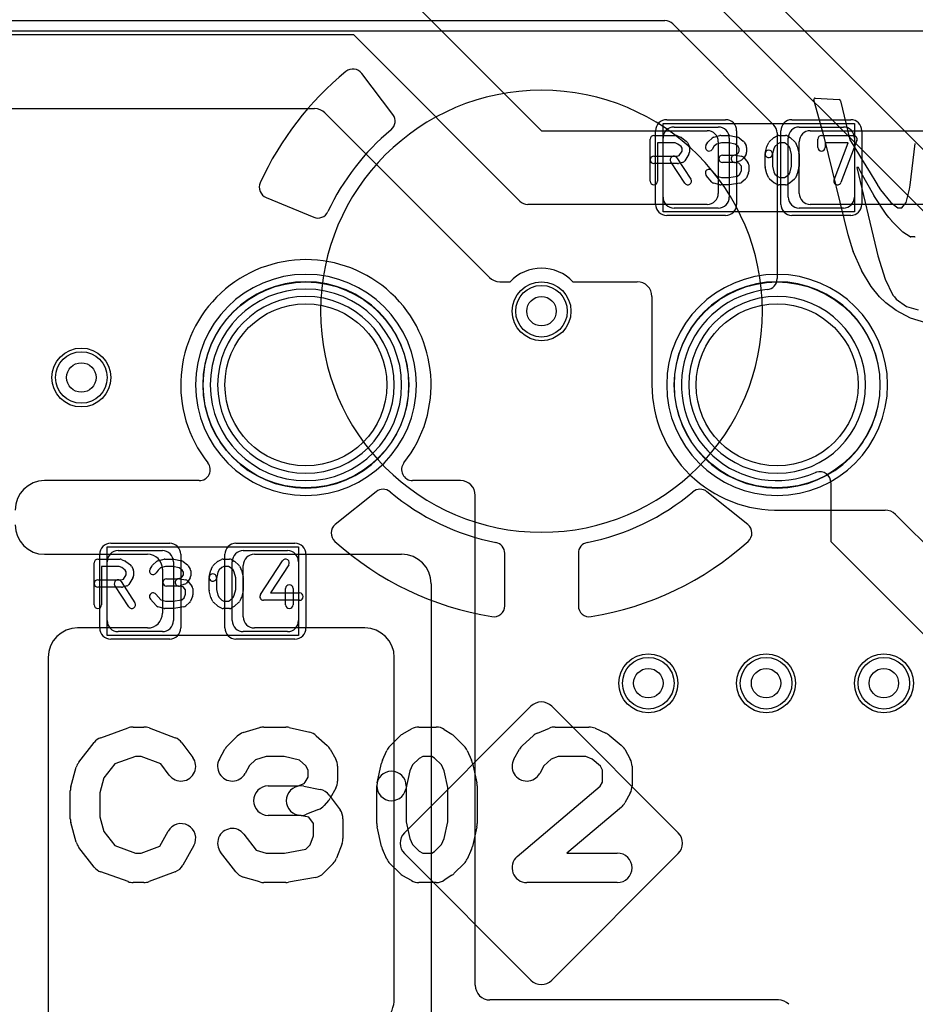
# Model space of a CAD drawing. Extents: x -3.2 to 23.2, y -0.5 to 25.
# Tile 15 of 22: x 6.5 to 12.5, y 12.9 to 19.6. Entities that reach past the tile are written whole.
import ezdxf

# ---------------------------------------------------------------- set-up
doc = ezdxf.new("R2010")
doc.units = 0
for name, color, linetype in [('Hole', 1, 'CONTINUOUS'), ('L1', 3, 'CONTINUOUS'), ('L4', 3, 'CONTINUOUS'), ('MetalMask-A', 176, 'CONTINUOUS'), ('MetalMask-B', 176, 'CONTINUOUS'), ('PartsArea-A', 111, 'CONTINUOUS'), ('PartsArea-B', 111, 'CONTINUOUS'), ('PartsSilk-A', 221, 'CONTINUOUS'), ('PartsSilk-B', 221, 'CONTINUOUS'), ('Resist-A', 2, 'CONTINUOUS'), ('Resist-B', 2, 'CONTINUOUS'), ('Silk-A', 140, 'CONTINUOUS'), ('Silk-B', 140, 'CONTINUOUS')]:
    doc.layers.add(name, color=color, linetype=linetype)

msp = doc.modelspace()

# ---------------------------------------------------------------- linework, layer by layer
at = {"layer": 'Hole'}
for centre, radius in [((8.4, 17.1), 0.55), ((10, 17.6), 0.1), ((11.6, 17.1), 0.55), ((6.875, 17.15), 0.1), ((10.725, 15.075), 0.1), ((11.525, 15.075), 0.1), ((12.325, 15.075), 0.1)]:
    msp.add_circle(centre, radius, dxfattribs=at)
at = {"layer": 'L1'}
for p, q in [((8.87196, 19.95304), (10, 18.825)), ((8.725, 19.475), (5, 19.475)), ((9.85304, 18.34696), (8.725, 19.475)), ((5.24142, 18.975), (8.45858, 18.975)), ((8.52929, 18.94571), (9.64571, 17.82929)), ((10.9, 18.85), (11.2, 18.85)), ((11.75, 18.85), (12.05, 18.85)), ((10, 18.825), (11.12503, 18.825)), ((11.82497, 18.825), (13.025, 18.825)), ((10.825, 18.375), (10.825, 18.775)), ((11.2, 18.75003), (11.2, 18.39997)), ((11.275, 18.775), (11.275, 18.375)), ((11.675, 18.375), (11.675, 18.775)), ((11.75, 18.39997), (11.75, 18.75003)), ((12.125, 18.775), (12.125, 18.375)), ((11.12503, 18.325), (9.90605, 18.325)), ((12.7, 18.325), (11.82497, 18.325)), ((11.2, 18.3), (10.9, 18.3)), ((12.05, 18.3), (11.75, 18.3)), ((9.71642, 17.8), (9.78641, 17.8)), ((10.21359, 17.8), (10.64996, 17.8)), ((10.74996, 17.7), (10.74996, 17.1)), ((7.67543, 16.45), (6.625, 16.45)), ((9.45, 16.45), (9.12457, 16.45)), ((9.55, 13.025), (9.55, 16.35)), ((11.62616, 16.25033), (12.33325, 16.25033)), ((12.40396, 16.22104), (12.97071, 15.65429)), ((7.125, 15.975), (7.425, 15.975)), ((7.975, 15.975), (8.275, 15.975)), ((6.625, 15.95), (7.325, 15.95)), ((8.04997, 15.95), (9.05, 15.95)), ((7.05, 15.5), (7.05, 15.9)), ((7.425, 15.85), (7.425, 15.55)), ((7.5, 15.9), (7.5, 15.5)), ((7.9, 15.5), (7.9, 15.9)), ((7.975, 15.52497), (7.975, 15.87503)), ((8.35, 15.9), (8.35, 15.5)), ((9.25, 15.75), (9.25, 12.75784)), ((7.325, 15.45), (6.85, 15.45)), ((8.8, 15.45), (8.04997, 15.45)), ((7.425, 15.425), (7.125, 15.425)), ((8.275, 15.425), (7.975, 15.425)), ((6.65, 15.25), (6.65, 12.525)), ((9, 12.93284), (9, 15.25)), ((11.60858, 12.925), (9.65, 12.925))]:
    msp.add_line(p, q, dxfattribs=at)
for centre in [(10, 17.6), (6.875, 17.15), (10.725, 15.075), (11.525, 15.075), (12.325, 15.075)]:
    msp.add_circle(centre, 0.2, dxfattribs=at)
for centre, radius, start, end in [((8.45858, 18.875), 0.1, 45, 90), ((10.9, 18.775), 0.075, 90, 180), ((11.2, 18.775), 0.075, 0, 90), ((11.75, 18.775), 0.075, 90, 180), ((12.05, 18.775), 0.075, 0, 90), ((11.12503, 18.75003), 0.07497, 0, 90), ((11.82497, 18.75003), 0.07497, 90, 180), ((11.12503, 18.39997), 0.07497, -90, 0), ((11.82497, 18.39997), 0.07497, 180, -90), ((9.90605, 18.39997), 0.07497, -135, -90), ((10.9, 18.375), 0.075, 180, -90), ((11.2, 18.375), 0.075, -90, 0), ((11.75, 18.375), 0.075, 180, -90), ((12.05, 18.375), 0.075, -90, 0), ((8.4, 17.09998), 0.85004, -38.435064, -141.564936), ((10, 17.6), 0.29261, 43.118016, 136.881984), ((9.71642, 17.9), 0.1, -135, -90), ((10.64996, 17.7), 0.1, 0, 90), ((11.6, 17.1), 0.85004, 180, -88.379401), ((7.67543, 16.52497), 0.07497, -90, 38.435401), ((9.12457, 16.52497), 0.07497, 141.564599, -90), ((6.625, 16.25), 0.2, 90, 180), ((9.45, 16.35), 0.1, 0, 90), ((11.62616, 16.17536), 0.07497, 90, 91.620425), ((12.33325, 16.15033), 0.1, 45, 90), ((6.625, 16.15), 0.2, 180, -90), ((7.125, 15.9), 0.075, 90, 180), ((7.425, 15.9), 0.075, 0, 90), ((7.975, 15.9), 0.075, 90, 180), ((8.275, 15.9), 0.075, 0, 90), ((7.325, 15.85), 0.1, 0, 90), ((8.04997, 15.87503), 0.07497, 90, 180), ((9.05, 15.75), 0.2, 0, 90), ((7.325, 15.55), 0.1, -90, 0), ((8.04997, 15.52497), 0.07497, 180, -90), ((6.85, 15.25), 0.2, 90, 180), ((7.125, 15.5), 0.075, 180, -90), ((7.425, 15.5), 0.075, -90, 0), ((7.975, 15.5), 0.075, 180, -90), ((8.275, 15.5), 0.075, -90, 0), ((8.8, 15.25), 0.2, 0, 90), ((9.65, 13.025), 0.1, 180, -90), ((8.8, 12.93284), 0.2, -45, 0), ((11.60858, 12.825), 0.1, 45, 90)]:
    msp.add_arc(centre, radius, start, end, dxfattribs=at)
at = {"layer": 'L4'}
for p, q in [((11.13624, 20.15304), (12.87804, 18.41124)), ((12.6, 18.27146), (10.99645, 19.875)), ((3.75533, 19.57285), (10.83766, 19.57285)), ((10.89069, 19.55088), (11.57803, 18.86354)), ((8.99068, 18.93464), (8.77939, 19.21403)), ((11.6, 18.81051), (11.6, 17.82111)), ((8.12939, 18.3719), (8.4532, 18.23829)), ((8.87647, 16.37519), (8.59942, 16.15229)), ((11.40058, 16.15228), (11.12354, 16.37518)), ((11.9652, 16.43561), (11.9652, 16.03634)), ((11.9652, 16.03634), (12.85, 15.15154)), ((9.75, 15.60125), (9.75, 15.95683)), ((10.25, 15.95683), (10.25, 15.60125)), ((9.92763, 14.9185), (9.06904, 14.05991)), ((10.92762, 14.05991), (10.06903, 14.9185)), ((9.06904, 13.91849), (9.92762, 13.05991)), ((10.06904, 13.05991), (10.92762, 13.91849))]:
    msp.add_line(p, q, dxfattribs=at)
for centre in [(10, 17.6), (6.875, 17.15), (10.725, 15.075), (11.525, 15.075), (12.325, 15.075)]:
    msp.add_circle(centre, 0.2, dxfattribs=at)
for centre, radius, start, end in [((10.83766, 19.49785), 0.075, 45, 90), ((10, 17.59997), 2.10001, 129.220433, 155.453261), ((8.71957, 19.16877), 0.07501, 37.111264, 129.210942), ((8.93086, 18.88941), 0.075, -50.339187, 37.092986), ((11.525, 18.81051), 0.075, 0, 45), ((10, 17.6), 1.6, 129.664675, 155.009867), ((8.158, 18.44123), 0.075, 155.451092, -112.424181), ((8.48181, 18.30762), 0.075, -112.424181, -24.986433), ((8.4, 17.1), 0.7, 90, -90), ((8.4, 17.1), 0.7, -90, 90), ((11.6, 17.1), 0.7, 90, -90), ((11.525, 17.82111), 0.075, -84.061368, 0), ((11.6, 17.1), 0.7, -90, 90), ((8.4, 17.1), 0.65, 90, -90), ((8.4, 17.1), 0.65, -90, 90), ((11.6, 17.1), 0.65, 95.937676, -66.404641), ((8.4, 17.1), 0.6, 90, -90), ((8.4, 17.1), 0.6, -90, 90), ((11.6, 17.1), 0.6, 90, -90), ((11.6, 17.1), 0.6, -90, 90), ((11.8902, 16.43561), 0.075, 0, 108.437365), ((11.89019, 16.43564), 0.07497, 108.437366, 113.596994), ((8.92348, 16.31675), 0.075, 50.008582, 128.813713), ((10, 17.59999), 1.6, -129.993648, -101.188155), ((10, 17.59999), 1.6, -78.811845, -50.006352), ((11.07652, 16.31675), 0.075, 51.175546, 129.991418), ((8.64643, 16.09385), 0.075, 128.813713, -131.946326), ((11.35356, 16.09385), 0.075, -48.053674, 51.175546), ((10, 17.6), 2.1, -131.945902, -99.235629), ((9.675, 15.95683), 0.075, 0, 78.81293), ((10.325, 15.95683), 0.075, 101.18707, 180), ((9.99998, 17.59999), 2.1, -80.763788, -48.053712), ((9.675, 15.60125), 0.075, -99.237521, 0), ((10.325, 15.60125), 0.075, 180, -80.762479), ((9.99833, 14.8478), 0.09998, 45, 135), ((9.13975, 13.9892), 0.1, 135, -135), ((10.85691, 13.9892), 0.1, -45, 45), ((9.99833, 13.13062), 0.1, -135, -45)]:
    msp.add_arc(centre, radius, start, end, dxfattribs=at)
at = {"layer": 'MetalMask-A'}
for p, q in [((10.9, 18.85), (11.2, 18.85)), ((11.75, 18.85), (12.05, 18.85)), ((10.825, 18.375), (10.825, 18.775)), ((11.275, 18.775), (11.275, 18.375)), ((11.675, 18.375), (11.675, 18.775)), ((12.125, 18.775), (12.125, 18.375)), ((11.2, 18.3), (10.9, 18.3)), ((12.05, 18.3), (11.75, 18.3)), ((7.125, 15.975), (7.425, 15.975)), ((7.975, 15.975), (8.275, 15.975)), ((7.05, 15.5), (7.05, 15.9)), ((7.5, 15.9), (7.5, 15.5)), ((7.9, 15.5), (7.9, 15.9)), ((8.35, 15.9), (8.35, 15.5)), ((7.425, 15.425), (7.125, 15.425)), ((8.275, 15.425), (7.975, 15.425))]:
    msp.add_line(p, q, dxfattribs=at)
for centre, start, end in [((10.9, 18.775), 90, 180), ((11.2, 18.775), 0, 90), ((11.75, 18.775), 90, 180), ((12.05, 18.775), 0, 90), ((10.9, 18.375), 180, -90), ((11.2, 18.375), -90, 0), ((11.75, 18.375), 180, -90), ((12.05, 18.375), -90, 0), ((7.125, 15.9), 90, 180), ((7.425, 15.9), 0, 90), ((7.975, 15.9), 90, 180), ((8.275, 15.9), 0, 90), ((7.125, 15.5), 180, -90), ((7.425, 15.5), -90, 0), ((7.975, 15.5), 180, -90), ((8.275, 15.5), -90, 0)]:
    msp.add_arc(centre, 0.075, start, end, dxfattribs=at)
at = {"layer": 'MetalMask-B'}
for centre, radius, start, end in [((8.4, 17.1), 0.7, 90, -90), ((8.4, 17.1), 0.7, -90, 90), ((11.6, 17.1), 0.7, 90, -90), ((11.6, 17.1), 0.7, -90, 90), ((8.4, 17.1), 0.6, 90, -90), ((8.4, 17.1), 0.6, -90, 90), ((11.6, 17.1), 0.6, 90, -90), ((11.6, 17.1), 0.6, -90, 90)]:
    msp.add_arc(centre, radius, start, end, dxfattribs=at)
at = {"layer": 'PartsArea-A'}
for p, q in [((20, 19.5), (0, 19.5)), ((10.825, 18.875), (12.125, 18.875)), ((10.825, 18.275), (10.825, 18.875)), ((12.125, 18.875), (12.125, 18.275)), ((12.125, 18.275), (10.825, 18.275)), ((7.05, 16), (8.35, 16)), ((7.05, 15.4), (7.05, 16)), ((8.35, 16), (8.35, 15.4)), ((8.35, 15.4), (7.05, 15.4))]:
    msp.add_line(p, q, dxfattribs=at)
at = {"layer": 'PartsArea-B'}
msp.add_line((20, 19.5), (0, 19.5), dxfattribs=at)
at = {"layer": 'PartsSilk-A'}
for p, q in [((10.7625, 18.79259), (10.9125, 18.79259)), ((10.92265, 18.79044), (10.94765, 18.77933)), ((11.16995, 18.78064), (11.21162, 18.79175)), ((11.21806, 18.79259), (11.27361, 18.79259)), ((11.27876, 18.79205), (11.33154, 18.78094)), ((11.5791, 18.77884), (11.60132, 18.78995)), ((11.6125, 18.79259), (11.65694, 18.79259)), ((11.66934, 18.7893), (11.68879, 18.77819)), ((11.90139, 18.79259), (12.11806, 18.79259)), ((10.7375, 18.48241), (10.7375, 18.76759)), ((10.9072, 18.74259), (10.7875, 18.74259)), ((10.7875, 18.74259), (10.7875, 18.48241)), ((10.92493, 18.73471), (10.9072, 18.74259)), ((10.94843, 18.71763), (10.92493, 18.73471)), ((10.95417, 18.70614), (10.94843, 18.71763)), ((10.9522, 18.7767), (10.98276, 18.75448)), ((10.99042, 18.74544), (11.00153, 18.72322)), ((11.1163, 18.72529), (11.13019, 18.74751)), ((11.13478, 18.75295), (11.15978, 18.77517)), ((11.17068, 18.71796), (11.1587, 18.69879)), ((11.18856, 18.73385), (11.17068, 18.71796)), ((11.22134, 18.74259), (11.18856, 18.73385)), ((11.27101, 18.74259), (11.22134, 18.74259)), ((11.31542, 18.73324), (11.27101, 18.74259)), ((11.33523, 18.7174), (11.31542, 18.73324)), ((11.34306, 18.70487), (11.33523, 18.7174)), ((11.34201, 18.776), (11.36979, 18.75378)), ((11.37537, 18.74751), (11.38926, 18.72529)), ((11.51881, 18.67365), (11.52992, 18.7181)), ((11.53181, 18.72322), (11.54292, 18.74544)), ((11.54867, 18.75295), (11.57367, 18.77517)), ((11.58549, 18.71877), (11.57776, 18.70331)), ((11.60442, 18.7356), (11.58549, 18.71877)), ((11.6184, 18.74259), (11.60442, 18.7356)), ((11.6503, 18.74259), (11.6184, 18.74259)), ((11.66173, 18.73606), (11.6503, 18.74259)), ((11.68118, 18.71877), (11.66173, 18.73606)), ((11.68891, 18.70331), (11.68118, 18.71877)), ((11.693, 18.77517), (11.718, 18.75295)), ((11.72375, 18.74544), (11.73486, 18.72322)), ((11.73675, 18.7181), (11.74786, 18.67365)), ((11.87639, 18.71204), (11.87639, 18.76759)), ((12.08182, 18.74259), (11.92639, 18.74259)), ((11.92639, 18.74259), (11.92639, 18.71204)), ((11.98635, 18.49129), (12.08182, 18.74259)), ((12.14143, 18.75871), (12.03309, 18.47353)), ((10.7625, 18.65185), (10.92033, 18.65185)), ((10.92033, 18.65185), (10.93542, 18.65587)), ((10.93542, 18.65587), (10.95417, 18.68587)), ((10.95417, 18.68587), (10.95417, 18.70614)), ((11.00037, 18.66545), (10.97259, 18.62101)), ((11.00417, 18.71204), (11.00417, 18.6787)), ((11.22917, 18.65926), (11.3081, 18.65926)), ((11.3081, 18.65926), (11.3293, 18.66697)), ((11.31688, 18.65887), (11.35855, 18.65146)), ((11.3293, 18.66697), (11.33448, 18.67215)), ((11.33448, 18.67215), (11.34306, 18.68587)), ((11.34306, 18.68587), (11.34306, 18.70487)), ((11.38926, 18.66545), (11.37537, 18.64323)), ((11.39306, 18.71204), (11.39306, 18.6787)), ((11.51806, 18.58241), (11.51806, 18.66759)), ((11.57776, 18.70331), (11.56731, 18.66153)), ((11.56806, 18.66759), (11.56806, 18.58549)), ((11.69861, 18.66451), (11.68891, 18.70331)), ((11.69861, 18.58549), (11.69861, 18.66451)), ((11.74861, 18.66759), (11.74861, 18.58241)), ((10.92361, 18.60185), (10.7625, 18.60185)), ((10.97214, 18.46873), (10.87769, 18.61317)), ((10.91953, 18.64053), (11.01398, 18.49609)), ((10.95783, 18.6101), (10.93005, 18.60269)), ((11.3125, 18.60926), (11.22917, 18.60926)), ((11.34081, 18.60383), (11.30812, 18.60965)), ((11.3516, 18.62187), (11.32104, 18.61076)), ((11.35694, 18.58447), (11.34081, 18.60383)), ((11.35694, 18.55407), (11.35694, 18.58447)), ((11.37185, 18.6388), (11.36074, 18.62769)), ((11.37338, 18.64285), (11.40115, 18.60952)), ((11.40694, 18.59352), (11.40694, 18.54907)), ((11.56806, 18.58549), (11.57776, 18.54669)), ((11.68891, 18.54669), (11.69861, 18.58549)), ((11.15758, 18.47706), (11.11869, 18.5215)), ((11.15631, 18.55442), (11.19019, 18.51571)), ((11.19019, 18.51571), (11.22134, 18.50741)), ((11.27162, 18.50741), (11.33191, 18.51705)), ((11.33191, 18.51705), (11.34718, 18.53063)), ((11.34718, 18.53063), (11.35694, 18.55407)), ((11.40502, 18.53946), (11.39114, 18.50613)), ((11.52992, 18.5319), (11.51881, 18.57635)), ((11.54292, 18.50456), (11.53181, 18.52678)), ((11.57776, 18.54669), (11.58549, 18.53123)), ((11.58549, 18.53123), (11.60442, 18.5144)), ((11.60442, 18.5144), (11.6184, 18.50741)), ((11.6503, 18.50741), (11.66173, 18.51394)), ((11.66173, 18.51394), (11.68118, 18.53123)), ((11.68118, 18.53123), (11.68891, 18.54669)), ((11.73486, 18.52678), (11.72375, 18.50456)), ((11.74786, 18.57635), (11.73675, 18.5319)), ((11.21162, 18.45825), (11.16995, 18.46936)), ((11.27361, 18.45741), (11.21806, 18.45741)), ((11.22134, 18.50741), (11.27162, 18.50741)), ((11.34701, 18.46883), (11.27756, 18.45772)), ((11.38467, 18.49705), (11.35967, 18.47483)), ((11.57367, 18.47483), (11.54867, 18.49705)), ((11.60132, 18.46005), (11.5791, 18.47116)), ((11.65694, 18.45741), (11.6125, 18.45741)), ((11.6184, 18.50741), (11.6503, 18.50741)), ((11.68879, 18.47181), (11.66934, 18.4607)), ((11.718, 18.49705), (11.693, 18.47483)), ((6.9875, 15.91759), (7.1375, 15.91759)), ((7.14765, 15.91544), (7.17265, 15.90433)), ((7.39495, 15.90564), (7.43662, 15.91675)), ((7.44306, 15.91759), (7.49861, 15.91759)), ((7.50376, 15.91705), (7.55654, 15.90594)), ((7.8041, 15.90384), (7.82632, 15.91495)), ((7.8375, 15.91759), (7.88194, 15.91759)), ((7.89434, 15.9143), (7.91379, 15.90319)), ((8.09157, 15.67663), (8.24157, 15.90626)), ((6.9625, 15.60741), (6.9625, 15.89259)), ((7.1322, 15.86759), (7.0125, 15.86759)), ((7.0125, 15.86759), (7.0125, 15.60741)), ((7.14993, 15.85971), (7.1322, 15.86759)), ((7.17343, 15.84263), (7.14993, 15.85971)), ((7.17917, 15.83114), (7.17343, 15.84263)), ((7.1772, 15.9017), (7.20776, 15.87948)), ((7.21542, 15.87044), (7.22653, 15.84822)), ((7.3413, 15.85029), (7.35519, 15.87251)), ((7.35978, 15.87795), (7.38478, 15.90017)), ((7.39568, 15.84296), (7.3837, 15.82379)), ((7.41356, 15.85885), (7.39568, 15.84296)), ((7.44634, 15.86759), (7.41356, 15.85885)), ((7.49601, 15.86759), (7.44634, 15.86759)), ((7.54042, 15.85824), (7.49601, 15.86759)), ((7.56023, 15.8424), (7.54042, 15.85824)), ((7.56806, 15.82987), (7.56023, 15.8424)), ((7.56701, 15.901), (7.59479, 15.87878)), ((7.60037, 15.87251), (7.61426, 15.85029)), ((7.74381, 15.79865), (7.75492, 15.8431)), ((7.75681, 15.84822), (7.76792, 15.87044)), ((7.77367, 15.87795), (7.79867, 15.90017)), ((7.81049, 15.84377), (7.80276, 15.82831)), ((7.82942, 15.8606), (7.81049, 15.84377)), ((7.8434, 15.86759), (7.82942, 15.8606)), ((7.8753, 15.86759), (7.8434, 15.86759)), ((7.88673, 15.86106), (7.8753, 15.86759)), ((7.90618, 15.84377), (7.88673, 15.86106)), ((7.91391, 15.82831), (7.90618, 15.84377)), ((7.918, 15.90017), (7.943, 15.87795)), ((7.94875, 15.87044), (7.95986, 15.84822)), ((7.96175, 15.8431), (7.97286, 15.79865)), ((8.28343, 15.87892), (8.15869, 15.68796)), ((6.9875, 15.77685), (7.14533, 15.77685)), ((7.14533, 15.77685), (7.16042, 15.78087)), ((7.16042, 15.78087), (7.17917, 15.81087)), ((7.17917, 15.81087), (7.17917, 15.83114)), ((7.22537, 15.79045), (7.19759, 15.74601)), ((7.22917, 15.83704), (7.22917, 15.8037)), ((7.45417, 15.78426), (7.5331, 15.78426)), ((7.5331, 15.78426), (7.5543, 15.79197)), ((7.54188, 15.78387), (7.58355, 15.77646)), ((7.5543, 15.79197), (7.55948, 15.79715)), ((7.55948, 15.79715), (7.56806, 15.81087)), ((7.56806, 15.81087), (7.56806, 15.82987)), ((7.61426, 15.79045), (7.60037, 15.76823)), ((7.61806, 15.83704), (7.61806, 15.8037)), ((7.74306, 15.70741), (7.74306, 15.79259)), ((7.80276, 15.82831), (7.79231, 15.78653)), ((7.79306, 15.79259), (7.79306, 15.71049)), ((7.92361, 15.78951), (7.91391, 15.82831)), ((7.92361, 15.71049), (7.92361, 15.78951)), ((7.97361, 15.79259), (7.97361, 15.70741)), ((7.14861, 15.72685), (6.9875, 15.72685)), ((7.19714, 15.59373), (7.10269, 15.73817)), ((7.14453, 15.76553), (7.23898, 15.62109)), ((7.18283, 15.7351), (7.15505, 15.72769)), ((7.5375, 15.73426), (7.45417, 15.73426)), ((7.56581, 15.72883), (7.53312, 15.73465)), ((7.5766, 15.74687), (7.54604, 15.73576)), ((7.58194, 15.70947), (7.56581, 15.72883)), ((7.58194, 15.67907), (7.58194, 15.70947)), ((7.59685, 15.7638), (7.58574, 15.75269)), ((7.59838, 15.76785), (7.62615, 15.73452)), ((7.63194, 15.71852), (7.63194, 15.67407)), ((7.79306, 15.71049), (7.80276, 15.67169)), ((7.91391, 15.67169), (7.92361, 15.71049)), ((8.2625, 15.60741), (8.2625, 15.71852)), ((8.3125, 15.71852), (8.3125, 15.60741)), ((7.38258, 15.60206), (7.34369, 15.6465)), ((7.38131, 15.67942), (7.41519, 15.64071)), ((7.41519, 15.64071), (7.44634, 15.63241)), ((7.49662, 15.63241), (7.55691, 15.64205)), ((7.55691, 15.64205), (7.57218, 15.65563)), ((7.57218, 15.65563), (7.58194, 15.67907)), ((7.63002, 15.66446), (7.61614, 15.63113)), ((7.75492, 15.6569), (7.74381, 15.70135)), ((7.76792, 15.62956), (7.75681, 15.65178)), ((7.80276, 15.67169), (7.81049, 15.65623)), ((7.81049, 15.65623), (7.82942, 15.6394)), ((7.82942, 15.6394), (7.8434, 15.63241)), ((7.8753, 15.63241), (7.88673, 15.63894)), ((7.88673, 15.63894), (7.90618, 15.65623)), ((7.90618, 15.65623), (7.91391, 15.67169)), ((7.95986, 15.65178), (7.94875, 15.62956)), ((7.97286, 15.70135), (7.96175, 15.6569)), ((8.15869, 15.68796), (8.35694, 15.68796)), ((7.43662, 15.58325), (7.39495, 15.59436)), ((7.49861, 15.58241), (7.44306, 15.58241)), ((7.44634, 15.63241), (7.49662, 15.63241)), ((7.57201, 15.59383), (7.50256, 15.58272)), ((7.60967, 15.62205), (7.58467, 15.59983)), ((7.79867, 15.59983), (7.77367, 15.62205)), ((7.82632, 15.58505), (7.8041, 15.59616)), ((7.88194, 15.58241), (7.8375, 15.58241)), ((7.8434, 15.63241), (7.8753, 15.63241)), ((7.91379, 15.59681), (7.89434, 15.5857)), ((7.943, 15.62205), (7.918, 15.59983)), ((8.35694, 15.63796), (8.1125, 15.63796))]:
    msp.add_line(p, q, dxfattribs=at)
for centre, start, end in [((10.7625, 18.76759), 90, 180), ((10.9125, 18.76759), 66.049145, 90), ((10.9375, 18.75648), 53.982737, 66.039637), ((11.17639, 18.75648), 104.925513, 131.630694), ((11.21806, 18.76759), 90, 104.92885), ((11.27361, 18.76759), 78.110161, 90), ((11.32639, 18.75648), 51.333033, 78.112983), ((11.6125, 18.76759), 90, 116.565051), ((11.65694, 18.76759), 60.266489, 90), ((11.90139, 18.76759), 90, 180), ((12.11806, 18.76759), -20.805506, 90), ((10.96806, 18.73426), 26.565051, 53.979316), ((10.97917, 18.71204), 0, 26.565051), ((11.1375, 18.71204), 147.994617, -32.010019), ((11.15139, 18.73426), 131.627831, 147.989981), ((11.35417, 18.73426), 32.005383, 51.345223), ((11.36806, 18.71204), 0, 32.010019), ((11.55417, 18.71204), 153.434949, 165.969316), ((11.56528, 18.73426), 131.627831, 153.434949), ((11.59028, 18.75648), 116.565051, 131.62783), ((11.67639, 18.75648), 48.372169, 60.266489), ((11.70139, 18.73426), 26.565051, 48.37217), ((11.7125, 18.71204), 14.030684, 26.565051), ((10.7625, 18.62685), 90, -90), ((10.89861, 18.62685), 33.181463, -146.819137), ((10.97917, 18.6787), -32.005383, 0), ((11.22917, 18.63426), 90, -90), ((11.3125, 18.63426), 79.908369, -100.083264), ((11.35417, 18.62685), 39.790899, 79.916736), ((11.36806, 18.6787), -32.005383, 0), ((11.54306, 18.66759), 0, 180), ((11.54306, 18.66759), 165.969316, -14.03321), ((11.72361, 18.66759), 0, 14.030684), ((11.90139, 18.71204), 180, 0), ((10.92361, 18.62685), -90, -75.064732), ((10.95139, 18.63426), -75.074487, -32.010019), ((11.3125, 18.63426), -90, -70.02141), ((11.34306, 18.64537), -70.02864, -45), ((11.35417, 18.65648), -45, -32.010019), ((11.38194, 18.59352), 0, 39.800498), ((11.54306, 18.58241), 180, -165.969316), ((11.72361, 18.58241), -14.030684, 0), ((11.1375, 18.53796), 41.188082, -138.810424), ((11.38194, 18.54907), -22.605762, 0), ((11.55417, 18.53796), -165.969316, -153.434949), ((11.7125, 18.53796), -26.565051, -14.030684), ((10.7625, 18.48241), 180, 0), ((10.99306, 18.48241), -146.818537, 33.180863), ((11.17639, 18.49352), -138.811918, -104.92885), ((11.21806, 18.48241), -104.925513, -90), ((11.27361, 18.48241), -90, -80.911332), ((11.34306, 18.49352), -80.910628, -48.369306), ((11.36806, 18.51574), -48.372169, -22.608878), ((11.56528, 18.51574), -153.434949, -131.62783), ((11.59028, 18.49352), -131.627831, -116.565051), ((11.6125, 18.48241), -116.565051, -90), ((11.65694, 18.48241), -90, -60.266489), ((11.67639, 18.49352), -60.266489, -48.37217), ((11.70139, 18.51574), -48.372169, -26.565051), ((12.00972, 18.48241), 159.194494, -20.801805), ((6.9875, 15.89259), 90, 180), ((7.1375, 15.89259), 66.049145, 90), ((7.40139, 15.88148), 104.925513, 131.630694), ((7.44306, 15.89259), 90, 104.92885), ((7.49861, 15.89259), 78.110161, 90), ((7.55139, 15.88148), 51.333033, 78.112983), ((7.8375, 15.89259), 90, 116.565051), ((7.88194, 15.89259), 60.266489, 90), ((8.2625, 15.89259), -33.149737, 146.846436), ((7.1625, 15.88148), 53.982737, 66.039637), ((7.19306, 15.85926), 26.565051, 53.979316), ((7.20417, 15.83704), 0, 26.565051), ((7.3625, 15.83704), 147.994617, -32.010019), ((7.37639, 15.85926), 131.627831, 147.989981), ((7.57917, 15.85926), 32.005383, 51.345223), ((7.59306, 15.83704), 0, 32.010019), ((7.77917, 15.83704), 153.434949, 165.969316), ((7.79028, 15.85926), 131.627831, 153.434949), ((7.81528, 15.88148), 116.565051, 131.62783), ((7.90139, 15.88148), 48.372169, 60.266489), ((7.92639, 15.85926), 26.565051, 48.37217), ((7.9375, 15.83704), 14.030684, 26.565051), ((6.9875, 15.75185), 90, -90), ((7.12361, 15.75185), 33.181463, -146.819137), ((7.20417, 15.8037), -32.005383, 0), ((7.45417, 15.75926), 90, -90), ((7.5375, 15.75926), 79.908369, -100.083264), ((7.57917, 15.75185), 39.790899, 79.916736), ((7.59306, 15.8037), -32.005383, 0), ((7.76806, 15.79259), 0, 180), ((7.76806, 15.79259), 165.969316, -14.03321), ((7.94861, 15.79259), 0, 14.030684), ((7.14861, 15.75185), -90, -75.064732), ((7.17639, 15.75926), -75.074487, -32.010019), ((7.5375, 15.75926), -90, -70.02141), ((7.56806, 15.77037), -70.02864, -45), ((7.57917, 15.78148), -45, -32.010019), ((7.60694, 15.71852), 0, 39.800498), ((7.76806, 15.70741), 180, -165.969316), ((7.94861, 15.70741), -14.030684, 0), ((8.2875, 15.71852), 0, 180), ((7.3625, 15.66296), 41.188082, -138.810424), ((7.60694, 15.67407), -22.605762, 0), ((7.77917, 15.66296), -165.969316, -153.434949), ((7.9375, 15.66296), -26.565051, -14.030684), ((8.1125, 15.66296), 146.850263, -90), ((8.35694, 15.66296), -90, 90), ((6.9875, 15.60741), 180, 0), ((7.21806, 15.60741), -146.818537, 33.180863), ((7.40139, 15.61852), -138.811918, -104.92885), ((7.44306, 15.60741), -104.925513, -90), ((7.49861, 15.60741), -90, -80.911332), ((7.56806, 15.61852), -80.910628, -48.369306), ((7.59306, 15.64074), -48.372169, -22.608878), ((7.79028, 15.64074), -153.434949, -131.62783), ((7.81528, 15.61852), -131.627831, -116.565051), ((7.8375, 15.60741), -116.565051, -90), ((7.88194, 15.60741), -90, -60.266489), ((7.90139, 15.61852), -60.266489, -48.37217), ((7.92639, 15.64074), -48.372169, -26.565051), ((8.2875, 15.60741), 180, 0)]:
    msp.add_arc(centre, 0.025, start, end, dxfattribs=at)
at = {"layer": 'PartsSilk-B'}
for p, q in [((11.9215, 18.77563), (11.84868, 19.03369)), ((11.85894, 19.04639), (12.02116, 19.03596)), ((12.03024, 19.02832), (12.09384, 18.7638)), ((12.08146, 18.11877), (11.9215, 18.77563)), ((12.09384, 18.7638), (12.1134, 18.73163)), ((12.1134, 18.73163), (12.17246, 18.63529)), ((12.50239, 18.45455), (12.53839, 18.73906)), ((12.17246, 18.63529), (12.23185, 18.53912)), ((12.15302, 18.57547), (12.14171, 18.57547)), ((12.14171, 18.57547), (12.27496, 18.0136)), ((12.17166, 18.54024), (12.15302, 18.57547)), ((12.2573, 18.3866), (12.17177, 18.54005)), ((12.23186, 18.5391), (12.27023, 18.47661)), ((12.27034, 18.47644), (12.28415, 18.4529)), ((12.28493, 18.45122), (12.28577, 18.44889)), ((12.28577, 18.44889), (12.30197, 18.42447)), ((12.49919, 18.42743), (12.50238, 18.45446)), ((12.34072, 18.2589), (12.25766, 18.386)), ((12.30197, 18.42447), (12.37234, 18.33854)), ((12.47614, 18.3374), (12.49919, 18.42743)), ((12.37234, 18.33854), (12.42059, 18.30172)), ((12.44643, 18.30172), (12.47614, 18.3374)), ((12.35833, 18.2364), (12.34122, 18.2582)), ((12.42059, 18.30172), (12.44643, 18.30172)), ((12.37663, 18.21469), (12.35856, 18.23612)), ((12.45233, 18.13802), (12.37716, 18.21411)), ((12.11658, 18.00669), (12.08164, 18.11815)), ((12.50275, 18.10571), (12.45408, 18.13661)), ((12.53485, 18.10415), (12.50811, 18.10415)), ((12.17192, 17.87778), (12.11693, 18.00573)), ((12.27496, 18.0136), (12.28409, 17.9754)), ((12.28409, 17.9754), (12.33374, 17.81718)), ((12.23837, 17.76867), (12.17257, 17.87652)), ((12.33374, 17.81718), (12.38597, 17.7099)), ((12.29506, 17.69849), (12.23914, 17.76759)), ((12.31646, 17.67732), (12.29581, 17.69766)), ((12.33766, 17.65761), (12.31667, 17.67712)), ((12.40763, 17.60501), (12.33847, 17.65693)), ((12.38597, 17.7099), (12.39643, 17.69716)), ((12.39664, 17.69689), (12.40745, 17.68277)), ((12.40745, 17.68277), (12.47875, 17.63208)), ((12.50468, 17.55331), (12.40894, 17.60418)), ((12.47875, 17.63208), (12.55668, 17.6102)), ((12.61046, 17.52206), (12.50656, 17.55254))]:
    msp.add_line(p, q, dxfattribs=at)
for centre, start, end in [((11.8583, 19.03641), 86.330746, -164.212053), ((12.02052, 19.02598), 13.535856, 86.330746), ((12.54831, 18.7378), 172.412931, 172.761273), ((12.1805, 18.54492), -152.102729, -150.84519), ((12.22334, 18.53387), 31.543673, 31.671319), ((12.26171, 18.47138), 30.384237, 31.543673), ((12.27552, 18.44784), 19.7579, 30.384237), ((12.51231, 18.45329), 172.761273, 173.28012), ((12.26603, 18.39147), -150.84519, -146.834401), ((12.34909, 18.26437), -146.834401, -141.903915), ((12.3662, 18.24257), -141.903915, -139.827577), ((12.38427, 18.22114), -139.827577, -135.324159), ((12.09118, 18.12114), -166.29711, -162.598112), ((12.45944, 18.14505), -135.324159, -122.41845), ((12.50811, 18.11415), -122.41845, -90), ((12.53485, 18.11415), -90, -68.719834), ((12.12612, 18.00968), -162.598112, -156.741241), ((12.18111, 17.88173), -156.741241, -148.613875), ((12.24691, 17.77388), -148.613875, -141.009006), ((12.30283, 17.70478), -141.009006, -134.594803), ((12.32348, 17.68444), -134.594803, -132.932897), ((12.34447, 17.66493), -132.932897, -126.869898), ((12.3887, 17.69081), 37.442836, 39.402241), ((12.41363, 17.61301), -126.869898, -117.97473), ((12.50937, 17.56214), -117.97473, -106.315193)]:
    msp.add_arc(centre, 0.01, start, end, dxfattribs=at)
at = {"layer": 'Resist-A'}
for p, q in [((10.85, 18.9), (11.25, 18.9)), ((11.7, 18.9), (12.1, 18.9)), ((10.775, 18.325), (10.775, 18.825)), ((11.325, 18.825), (11.325, 18.325)), ((11.625, 18.325), (11.625, 18.825)), ((12.175, 18.825), (12.175, 18.325)), ((11.25, 18.25), (10.85, 18.25)), ((12.1, 18.25), (11.7, 18.25)), ((7.075, 16.025), (7.475, 16.025)), ((7.925, 16.025), (8.325, 16.025)), ((7, 15.45), (7, 15.95)), ((7.55, 15.95), (7.55, 15.45)), ((7.85, 15.45), (7.85, 15.95)), ((8.4, 15.95), (8.4, 15.45)), ((7.475, 15.375), (7.075, 15.375)), ((8.325, 15.375), (7.925, 15.375))]:
    msp.add_line(p, q, dxfattribs=at)
for centre, radius in [((8.4, 17.1), 0.6985), ((11.6, 17.1), 0.6985), ((10, 17.6), 0.175), ((6.875, 17.15), 0.175), ((10.725, 15.075), 0.175), ((11.525, 15.075), 0.175), ((12.325, 15.075), 0.175)]:
    msp.add_circle(centre, radius, dxfattribs=at)
for centre, start, end in [((10.85, 18.825), 90, 180), ((11.25, 18.825), 0, 90), ((11.7, 18.825), 90, 180), ((12.1, 18.825), 0, 90), ((10.85, 18.325), 180, -90), ((11.25, 18.325), -90, 0), ((11.7, 18.325), 180, -90), ((12.1, 18.325), -90, 0), ((7.075, 15.95), 90, 180), ((7.475, 15.95), 0, 90), ((7.925, 15.95), 90, 180), ((8.325, 15.95), 0, 90), ((7.075, 15.45), 180, -90), ((7.475, 15.45), -90, 0), ((7.925, 15.45), 180, -90), ((8.325, 15.45), -90, 0)]:
    msp.add_arc(centre, 0.075, start, end, dxfattribs=at)
at = {"layer": 'Resist-B'}
for centre, radius in [((8.4, 17.1), 0.6985), ((11.6, 17.1), 0.6985), ((10, 17.6), 0.175), ((6.875, 17.15), 0.175), ((10.725, 15.075), 0.175), ((11.525, 15.075), 0.175), ((12.325, 15.075), 0.175)]:
    msp.add_circle(centre, radius, dxfattribs=at)
for centre, radius, start, end in [((10, 17.6), 1.5, 90, -90), ((10, 17.6), 1.5, -90, 90), ((8.4, 17.1), 0.75, 90, -90), ((8.4, 17.1), 0.75, -90, 90), ((11.6, 17.1), 0.75, 90, -90), ((11.6, 17.1), 0.75, -90, 90)]:
    msp.add_arc(centre, radius, start, end, dxfattribs=at)
at = {"layer": 'Silk-A'}
for p, q in [((7.00687, 14.7052), (7.19206, 14.77187)), ((7.22593, 14.77778), (7.3, 14.77778)), ((7.33511, 14.77141), (7.51289, 14.70474)), ((7.97496, 14.74022), (8.08607, 14.77356)), ((8.11481, 14.77778), (8.26296, 14.77778)), ((8.28601, 14.77509), (8.42675, 14.74175)), ((9.16667, 14.77778), (9.28519, 14.77778)), ((9.97324, 14.73699), (10.05472, 14.77033)), ((10.09259, 14.77778), (10.32222, 14.77778)), ((7.86633, 14.64849), (7.93299, 14.71515)), ((8.47059, 14.71878), (8.54467, 14.65212)), ((8.97003, 14.6485), (9.0367, 14.71516)), ((9.05838, 14.73159), (9.11764, 14.76493)), ((9.33927, 14.76189), (9.39112, 14.72855)), ((9.40775, 14.71515), (9.47441, 14.64849)), ((9.87015, 14.65211), (9.94422, 14.71877)), ((10.36326, 14.76897), (10.43734, 14.73563)), ((10.45962, 14.72184), (10.5411, 14.65518)), ((6.8581, 14.53917), (6.9618, 14.6725)), ((7.55814, 14.67063), (7.63221, 14.57063)), ((7.24338, 14.57778), (7.10188, 14.52684)), ((7.28187, 14.57778), (7.24338, 14.57778)), ((7.41501, 14.52785), (7.28187, 14.57778)), ((7.81258, 14.55968), (7.84962, 14.62635)), ((8.12949, 14.57778), (8.05659, 14.5559)), ((8.25128, 14.57778), (8.12949, 14.57778)), ((8.3558, 14.55302), (8.25128, 14.57778)), ((8.5652, 14.62634), (8.60223, 14.55967)), ((8.91973, 14.55172), (8.94936, 14.61839)), ((9.19287, 14.57778), (9.16841, 14.56402)), ((9.25581, 14.57778), (9.19287, 14.57778)), ((9.27392, 14.56614), (9.25581, 14.57778)), ((9.49508, 14.61839), (9.52471, 14.55172)), ((9.81258, 14.55968), (9.84962, 14.62635)), ((10.11226, 14.57778), (10.06508, 14.55847)), ((10.30075, 14.57778), (10.11226, 14.57778)), ((10.34321, 14.55867), (10.30075, 14.57778)), ((10.5652, 14.62634), (10.60223, 14.55967)), ((6.80365, 14.37121), (6.84069, 14.50455)), ((7.10188, 14.52684), (7.0281, 14.43198)), ((7.47149, 14.45159), (7.41501, 14.52785)), ((8.01765, 14.51697), (7.98742, 14.46254)), ((8.05659, 14.5559), (8.01765, 14.51697)), ((8.39847, 14.51462), (8.3558, 14.55302)), ((8.41481, 14.4852), (8.39847, 14.51462)), ((8.61481, 14.51111), (8.61481, 14.41111)), ((8.88386, 14.39947), (8.91349, 14.5328)), ((9.12458, 14.5202), (9.10656, 14.47964)), ((9.16841, 14.56402), (9.12458, 14.5202)), ((9.31986, 14.5202), (9.27392, 14.56614)), ((9.33788, 14.47964), (9.31986, 14.5202)), ((9.53095, 14.5328), (9.56058, 14.39947)), ((10.01635, 14.51462), (9.98742, 14.46254)), ((10.06508, 14.55847), (10.01635, 14.51462)), ((10.39965, 14.5125), (10.34321, 14.55867)), ((10.41481, 14.4852), (10.39965, 14.5125)), ((10.61481, 14.51111), (10.61481, 14.37778)), ((8.39571, 14.40264), (8.41481, 14.43702)), ((8.41481, 14.43702), (8.41481, 14.4852)), ((9.10656, 14.47964), (9.0791, 14.35609)), ((9.36296, 14.3668), (9.33788, 14.47964)), ((10.41481, 14.40369), (10.41481, 14.4852)), ((7.0281, 14.43198), (7, 14.33081)), ((8.14444, 14.37778), (8.34701, 14.37778)), ((8.34701, 14.37778), (8.38882, 14.39488)), ((8.38628, 14.37584), (8.49739, 14.35362)), ((8.38882, 14.39488), (8.39571, 14.40264)), ((8.88148, 14.12222), (8.88148, 14.37778)), ((9.08148, 14.37778), (9.08148, 14.1332)), ((9.56296, 14.37778), (9.56296, 14.12222)), ((9.83541, 13.89856), (10.39923, 14.37564)), ((10.39923, 14.37564), (10.41481, 14.40369)), ((6.8, 14.15556), (6.8, 14.34444)), ((7, 14.33081), (7, 14.16919)), ((8.55814, 14.31508), (8.63221, 14.21508)), ((8.60223, 14.36255), (8.5652, 14.29588)), ((9.36296, 14.1332), (9.36296, 14.3668)), ((10.60223, 14.32922), (10.5652, 14.26255)), ((8.55252, 14.278), (8.52289, 14.24467)), ((7, 14.16919), (7.0281, 14.06802)), ((8.36667, 14.17778), (8.14444, 14.17778)), ((8.42037, 14.16506), (8.34706, 14.17972)), ((8.48601, 14.21855), (8.40453, 14.18522)), ((10.54237, 14.23477), (10.17299, 13.92222)), ((6.84069, 13.99545), (6.80365, 14.12879)), ((8.45185, 14.12256), (8.42037, 14.16506)), ((8.45185, 14.04014), (8.45185, 14.12256)), ((8.65185, 14.15556), (8.65185, 14.02222)), ((9.08148, 14.1332), (9.10656, 14.02036)), ((9.33788, 14.02036), (9.36296, 14.1332)), ((7.0281, 14.06802), (7.10188, 13.97316)), ((7.40823, 13.96961), (7.46443, 14.07078)), ((7.97894, 14.05028), (8.06303, 13.94216)), ((8.42863, 13.97746), (8.45185, 14.04014)), ((8.91349, 13.9672), (8.88386, 14.10053)), ((9.56058, 14.10053), (9.53095, 13.9672)), ((7.10188, 13.97316), (7.24338, 13.92222)), ((7.28187, 13.92222), (7.40823, 13.96961)), ((7.63927, 13.97366), (7.5652, 13.84033)), ((8.39959, 13.94843), (8.42863, 13.97746)), ((8.64562, 13.98749), (8.60858, 13.88749)), ((9.10656, 14.02036), (9.12458, 13.9798)), ((9.12458, 13.9798), (9.16841, 13.93598)), ((9.27392, 13.93386), (9.31986, 13.9798)), ((9.31986, 13.9798), (9.33788, 14.02036)), ((6.9618, 13.8275), (6.8581, 13.96083)), ((7.24338, 13.92222), (7.28187, 13.92222)), ((7.92476, 13.79417), (7.82106, 13.9275)), ((8.06303, 13.94216), (8.12949, 13.92222)), ((8.12949, 13.92222), (8.25403, 13.92222)), ((8.25403, 13.92222), (8.39959, 13.94843)), ((8.94936, 13.88161), (8.91973, 13.94828)), ((9.16841, 13.93598), (9.19287, 13.92222)), ((9.19287, 13.92222), (9.25581, 13.92222)), ((9.25581, 13.92222), (9.27392, 13.93386)), ((9.52471, 13.94828), (9.49508, 13.88161)), ((10.17299, 13.92222), (10.51481, 13.92222)), ((8.58552, 13.85151), (8.51886, 13.78485)), ((9.0367, 13.78484), (8.97003, 13.8515)), ((9.47441, 13.85151), (9.40775, 13.78485)), ((7.19206, 13.72813), (7.00687, 13.7948)), ((7.51289, 13.79526), (7.33511, 13.72859)), ((9.11764, 13.73507), (9.05838, 13.76841)), ((9.39112, 13.77145), (9.33927, 13.73811)), ((7.3, 13.72222), (7.22593, 13.72222)), ((8.08607, 13.72644), (7.97496, 13.75978)), ((8.26296, 13.72222), (8.11481, 13.72222)), ((8.46587, 13.75714), (8.28068, 13.7238)), ((9.28519, 13.72222), (9.16667, 13.72222)), ((10.51481, 13.72222), (9.9, 13.72222))]:
    msp.add_line(p, q, dxfattribs=at)
for centre, start, end in [((7.22593, 14.67778), 90, 109.797583), ((7.3, 14.67778), 69.444625, 90), ((8.11481, 14.67778), 90, 106.702556), ((8.26296, 14.67778), 76.673855, 90), ((9.16667, 14.67778), 90, 119.361811), ((9.28519, 14.67778), 57.260298, 90), ((10.09259, 14.67778), 90, 112.253404), ((10.32222, 14.67778), 65.769903, 90), ((7.04074, 14.61111), 109.797583, 142.128534), ((7.47778, 14.61111), 36.526127, 69.444625), ((8.0037, 14.64444), 106.702537, 135), ((8.4037, 14.64444), 48.019601, 76.672831), ((9.10741, 14.64444), 119.361811, 134.995949), ((9.33704, 14.64444), 45, 57.260298), ((10.01111, 14.64444), 112.253604, 131.98593), ((10.3963, 14.64444), 50.713818, 65.769682), ((7.93704, 14.57778), 135, 150.944666), ((8.47778, 14.57778), 29.051265, 48.017916), ((9.04074, 14.57778), 134.995949, 156.039256), ((9.4037, 14.57778), 23.960744, 45), ((9.93704, 14.57778), 131.984231, 150.944666), ((10.47778, 14.57778), 29.051265, 50.712891), ((7.55185, 14.51111), -143.473873, 36.527348), ((6.93704, 14.47778), 142.128534, 164.472515), ((7.9, 14.51111), 150.943726, -29.055334), ((8.51481, 14.51111), 0, 29.048766), ((9.01111, 14.51111), 156.039256, 167.473057), ((9.43333, 14.51111), 12.526943, 23.960744), ((9.9, 14.51111), 150.943726, -29.055334), ((10.51481, 14.51111), 0, 29.048766), ((8.98148, 14.37778), 0, 180), ((6.9, 14.34444), 164.472515, 180), ((8.14444, 14.27778), 90, -90), ((8.36667, 14.27778), 78.691191, -101.308941), ((8.51481, 14.41111), -29.051265, 0), ((8.98148, 14.37778), 167.473057, -12.529263), ((9.46296, 14.37778), 0, 12.526943), ((10.51481, 14.37778), -29.051265, 0), ((8.47778, 14.25556), 36.526127, 78.691059), ((8.44815, 14.31111), -67.753869, -41.63674), ((8.47778, 14.34444), -41.635443, -29.048766), ((10.47778, 14.31111), -49.765997, -29.048766), ((8.36667, 14.27778), -90, -67.752619), ((8.55185, 14.15556), 0, 36.527348), ((6.9, 14.15556), 180, -164.472515), ((7.55185, 14.02222), -29.051265, 150.946126), ((8.98148, 14.12222), 180, -167.473057), ((9.46296, 14.12222), -12.526943, 0), ((7.9, 13.98889), 37.871466, -142.125314), ((6.93704, 14.02222), -164.472515, -142.128534), ((8.55185, 14.02222), -20.323336, 0), ((9.01111, 13.98889), -167.473057, -156.039256), ((9.43333, 13.98889), -23.960744, -12.526943), ((10.51481, 13.82222), -90, 90), ((7.47778, 13.88889), -69.444625, -29.051265), ((8.51481, 13.92222), -45, -20.32463), ((9.04074, 13.92222), -156.039256, -134.995949), ((9.4037, 13.92222), -45, -23.960744), ((9.9, 13.82222), 130.234003, -90), ((7.04074, 13.88889), -142.128534, -109.797583), ((8.0037, 13.85556), -142.128534, -106.702556), ((8.44815, 13.85556), -79.793545, -45), ((9.10741, 13.85556), -134.995949, -119.361811), ((9.33704, 13.85556), -57.260298, -45), ((7.22593, 13.82222), -109.797583, -90), ((7.3, 13.82222), -90, -69.444625), ((8.11481, 13.82222), -106.702537, -90), ((8.26296, 13.82222), -90, -79.794288), ((9.16667, 13.82222), -119.361811, -90), ((9.28519, 13.82222), -90, -57.260298)]:
    msp.add_arc(centre, 0.1, start, end, dxfattribs=at)
at = {"layer": 'Silk-B'}
for p, q in [((11.9215, 18.77563), (11.84868, 19.03369)), ((11.85894, 19.04639), (12.02116, 19.03596)), ((12.03024, 19.02832), (12.09384, 18.7638)), ((12.08146, 18.11877), (11.9215, 18.77563)), ((12.09384, 18.7638), (12.1134, 18.73163)), ((12.1134, 18.73163), (12.17246, 18.63529)), ((12.50239, 18.45455), (12.53839, 18.73906)), ((12.17246, 18.63529), (12.23185, 18.53912)), ((12.15302, 18.57547), (12.14171, 18.57547)), ((12.14171, 18.57547), (12.27496, 18.0136)), ((12.17166, 18.54024), (12.15302, 18.57547)), ((12.2573, 18.3866), (12.17177, 18.54005)), ((12.23186, 18.5391), (12.27023, 18.47661)), ((12.27034, 18.47644), (12.28415, 18.4529)), ((12.28493, 18.45122), (12.28577, 18.44889)), ((12.28577, 18.44889), (12.30197, 18.42447)), ((12.49919, 18.42743), (12.50238, 18.45446)), ((12.34072, 18.2589), (12.25766, 18.386)), ((12.30197, 18.42447), (12.37234, 18.33854)), ((12.47614, 18.3374), (12.49919, 18.42743)), ((12.37234, 18.33854), (12.42059, 18.30172)), ((12.44643, 18.30172), (12.47614, 18.3374)), ((12.35833, 18.2364), (12.34122, 18.2582)), ((12.42059, 18.30172), (12.44643, 18.30172)), ((12.37663, 18.21469), (12.35856, 18.23612)), ((12.45233, 18.13802), (12.37716, 18.21411)), ((12.11658, 18.00669), (12.08164, 18.11815)), ((12.50275, 18.10571), (12.45408, 18.13661)), ((12.53485, 18.10415), (12.50811, 18.10415)), ((12.17192, 17.87778), (12.11693, 18.00573)), ((12.27496, 18.0136), (12.28409, 17.9754)), ((12.28409, 17.9754), (12.33374, 17.81718)), ((12.23837, 17.76867), (12.17257, 17.87652)), ((12.33374, 17.81718), (12.38597, 17.7099)), ((12.29506, 17.69849), (12.23914, 17.76759)), ((12.31646, 17.67732), (12.29581, 17.69766)), ((12.33766, 17.65761), (12.31667, 17.67712)), ((12.40763, 17.60501), (12.33847, 17.65693)), ((12.38597, 17.7099), (12.39643, 17.69716)), ((12.39664, 17.69689), (12.40745, 17.68277)), ((12.40745, 17.68277), (12.47875, 17.63208)), ((12.50468, 17.55331), (12.40894, 17.60418)), ((12.47875, 17.63208), (12.55668, 17.6102)), ((12.61046, 17.52206), (12.50656, 17.55254))]:
    msp.add_line(p, q, dxfattribs=at)
for centre, start, end in [((11.8583, 19.03641), 86.330746, -164.212053), ((12.02052, 19.02598), 13.535856, 86.330746), ((12.54831, 18.7378), 172.412931, 172.761273), ((12.1805, 18.54492), -152.102729, -150.84519), ((12.22334, 18.53387), 31.543673, 31.671319), ((12.26171, 18.47138), 30.384237, 31.543673), ((12.27552, 18.44784), 19.7579, 30.384237), ((12.51231, 18.45329), 172.761273, 173.28012), ((12.26603, 18.39147), -150.84519, -146.834401), ((12.34909, 18.26437), -146.834401, -141.903915), ((12.3662, 18.24257), -141.903915, -139.827577), ((12.38427, 18.22114), -139.827577, -135.324159), ((12.09118, 18.12114), -166.29711, -162.598112), ((12.45944, 18.14505), -135.324159, -122.41845), ((12.50811, 18.11415), -122.41845, -90), ((12.53485, 18.11415), -90, -68.719834), ((12.12612, 18.00968), -162.598112, -156.741241), ((12.18111, 17.88173), -156.741241, -148.613875), ((12.24691, 17.77388), -148.613875, -141.009006), ((12.30283, 17.70478), -141.009006, -134.594803), ((12.32348, 17.68444), -134.594803, -132.932897), ((12.34447, 17.66493), -132.932897, -126.869898), ((12.3887, 17.69081), 37.442836, 39.402241), ((12.41363, 17.61301), -126.869898, -117.97473), ((12.50937, 17.56214), -117.97473, -106.315193)]:
    msp.add_arc(centre, 0.01, start, end, dxfattribs=at)

doc.saveas('drawing.dxf')
